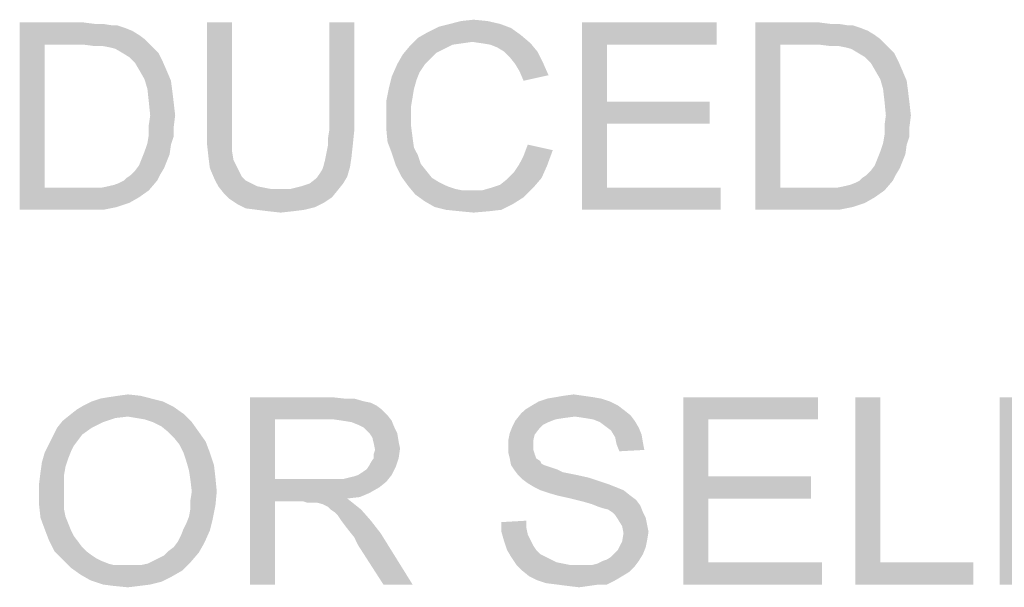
# Model space of a CAD drawing. Extents: x 0 to 841, y 0 to 594.
# Tile 27 of 91: x 633.51 to 646.65, y 43.46 to 51.04. Entities that reach past the tile are written whole.
import ezdxf

# ---------------------------------------------------------------- set-up
doc = ezdxf.new("R2010")
doc.units = 0
doc.header["$LTSCALE"] = 46.255
doc.header["$MEASUREMENT"] = 0
doc.layers.get('0').update_dxf_attribs({"linetype": 'CONTINUOUS'})

msp = doc.modelspace()

# ---------------------------------------------------------------- linework, layer by layer
at = {"color": 7, "linetype": 'Continuous'}
for points in [[(633.515, 51), (634.367, 51), (633.848, 50.704)], [(633.848, 50.704), (633.515, 48.5), (633.515, 51)], [(634.367, 51), (634.515, 50.981), (633.848, 50.704)], [(634.626, 50.981), (634.737, 50.963), (633.848, 50.704)], [(634.515, 50.981), (634.626, 50.981), (633.848, 50.704)], [(636.348, 51), (636.015, 49.556), (636.015, 51)], [(636.015, 49.556), (636.348, 51), (636.348, 49.556)], [(637.978, 51), (637.644, 49.556), (637.644, 51)], [(637.644, 49.556), (637.978, 51), (637.978, 49.556)], [(639.922, 50.981), (639.107, 50.944), (639.256, 50.981)], [(639.107, 50.944), (639.922, 50.981), (640.07, 50.926)], [(639.756, 51.019), (639.256, 50.981), (639.404, 51.019)], [(639.256, 50.981), (639.756, 51.019), (639.922, 50.981)], [(639.404, 51.019), (639.57, 51.037), (639.756, 51.019)], [(641.015, 51), (642.811, 51), (641.348, 50.704)], [(641.348, 50.704), (641.015, 48.5), (641.015, 51)], [(641.348, 50.704), (642.811, 51), (642.811, 50.704)], [(643.33, 51), (644.181, 51), (643.663, 50.704)], [(643.663, 50.704), (643.33, 48.5), (643.33, 51)], [(644.181, 51), (644.33, 50.981), (643.663, 50.704)], [(644.441, 50.981), (644.552, 50.963), (643.663, 50.704)], [(644.33, 50.981), (644.441, 50.981), (643.663, 50.704)], [(634.811, 50.963), (634.922, 50.926), (633.848, 50.704)], [(634.737, 50.963), (634.811, 50.963), (633.848, 50.704)], [(634.922, 50.926), (635.015, 50.889), (633.848, 50.704)], [(635.015, 50.889), (635.107, 50.833), (633.848, 50.704)], [(635.107, 50.833), (635.181, 50.778), (633.848, 50.704)], [(640.2, 50.833), (638.83, 50.796), (638.959, 50.87)], [(639.552, 50.741), (638.83, 50.796), (640.2, 50.833)], [(640.07, 50.926), (638.959, 50.87), (639.107, 50.944)], [(638.959, 50.87), (640.07, 50.926), (640.2, 50.833)], [(639.681, 50.722), (639.552, 50.741), (640.2, 50.833)], [(639.681, 50.722), (640.2, 50.833), (640.33, 50.722)], [(644.626, 50.963), (644.737, 50.926), (643.663, 50.704)], [(644.552, 50.963), (644.626, 50.963), (643.663, 50.704)], [(644.737, 50.926), (644.83, 50.889), (643.663, 50.704)], [(644.83, 50.889), (644.922, 50.833), (643.663, 50.704)], [(644.922, 50.833), (644.996, 50.778), (643.663, 50.704)], [(633.848, 50.704), (633.848, 48.796), (633.515, 48.5)], [(634.367, 50.704), (633.848, 50.704), (635.181, 50.778)], [(634.515, 50.685), (634.367, 50.704), (635.181, 50.778)], [(634.626, 50.685), (634.515, 50.685), (635.181, 50.778)], [(634.626, 50.685), (635.181, 50.778), (635.274, 50.685)], [(639.552, 50.741), (638.719, 50.685), (638.83, 50.796)], [(639.552, 50.741), (639.422, 50.722), (638.719, 50.685)], [(639.422, 50.722), (639.293, 50.704), (638.719, 50.685)], [(638.719, 50.685), (639.293, 50.704), (639.181, 50.648)], [(640.33, 50.722), (639.793, 50.704), (639.681, 50.722)], [(639.885, 50.667), (639.793, 50.704), (640.33, 50.722)], [(639.978, 50.611), (639.885, 50.667), (640.33, 50.722)], [(639.978, 50.611), (640.33, 50.722), (640.422, 50.611)], [(641.348, 50.704), (641.348, 49.944), (641.015, 48.5)], [(643.663, 50.704), (643.663, 48.796), (643.33, 48.5)], [(644.181, 50.704), (643.663, 50.704), (644.996, 50.778)], [(644.33, 50.685), (644.181, 50.704), (644.996, 50.778)], [(644.441, 50.685), (644.33, 50.685), (644.996, 50.778)], [(644.441, 50.685), (644.996, 50.778), (645.089, 50.685)], [(635.274, 50.685), (634.719, 50.667), (634.626, 50.685)], [(634.793, 50.648), (634.719, 50.667), (635.274, 50.685)], [(634.885, 50.593), (634.793, 50.648), (635.274, 50.685)], [(634.885, 50.593), (635.274, 50.685), (635.367, 50.593)], [(635.367, 50.593), (634.978, 50.537), (634.885, 50.593)], [(634.978, 50.537), (635.367, 50.593), (635.422, 50.481)], [(638.996, 50.519), (638.552, 50.444), (638.626, 50.574)], [(639.181, 50.648), (638.626, 50.574), (638.719, 50.685)], [(639.181, 50.648), (639.07, 50.593), (638.626, 50.574)], [(638.626, 50.574), (639.07, 50.593), (638.996, 50.519)], [(640.422, 50.611), (640.052, 50.537), (639.978, 50.611)], [(640.052, 50.537), (640.422, 50.611), (640.496, 50.463)], [(645.089, 50.685), (644.533, 50.667), (644.441, 50.685)], [(644.607, 50.648), (644.533, 50.667), (645.089, 50.685)], [(644.7, 50.593), (644.607, 50.648), (645.089, 50.685)], [(644.7, 50.593), (645.089, 50.685), (645.181, 50.593)], [(645.181, 50.593), (644.793, 50.537), (644.7, 50.593)], [(644.793, 50.537), (645.181, 50.593), (645.237, 50.481)], [(635.422, 50.481), (635.052, 50.463), (634.978, 50.537)], [(635.107, 50.37), (635.052, 50.463), (635.422, 50.481)], [(635.107, 50.37), (635.422, 50.481), (635.478, 50.352)], [(638.922, 50.444), (638.848, 50.333), (638.478, 50.278)], [(638.922, 50.444), (638.478, 50.278), (638.552, 50.444)], [(638.552, 50.444), (638.996, 50.519), (638.922, 50.444)], [(640.496, 50.463), (640.126, 50.444), (640.052, 50.537)], [(640.181, 50.352), (640.126, 50.444), (640.496, 50.463)], [(640.181, 50.352), (640.496, 50.463), (640.57, 50.296)], [(645.237, 50.481), (644.867, 50.463), (644.793, 50.537)], [(644.922, 50.37), (644.867, 50.463), (645.237, 50.481)], [(644.922, 50.37), (645.237, 50.481), (645.293, 50.352)], [(635.478, 50.352), (635.181, 50.241), (635.107, 50.37)], [(635.181, 50.241), (635.478, 50.352), (635.533, 50.222)], [(638.478, 50.278), (638.848, 50.333), (638.811, 50.241)], [(640.57, 50.296), (640.237, 50.222), (640.181, 50.352)], [(645.293, 50.352), (644.996, 50.241), (644.922, 50.37)], [(644.996, 50.241), (645.293, 50.352), (645.348, 50.222)], [(635.533, 50.222), (635.219, 50.111), (635.181, 50.241)], [(635.219, 50.111), (635.533, 50.222), (635.552, 50.074)], [(638.811, 50.241), (638.441, 50.13), (638.478, 50.278)], [(638.441, 50.13), (638.811, 50.241), (638.774, 50.111)], [(645.348, 50.222), (645.033, 50.111), (644.996, 50.241)], [(645.033, 50.111), (645.348, 50.222), (645.367, 50.074)], [(635.552, 50.074), (635.237, 49.944), (635.219, 50.111)], [(635.237, 49.944), (635.552, 50.074), (635.57, 49.926)], [(638.774, 50.111), (638.404, 49.944), (638.441, 50.13)], [(638.774, 50.111), (638.756, 50), (638.404, 49.944)], [(645.367, 50.074), (645.052, 49.944), (645.033, 50.111)], [(645.052, 49.944), (645.367, 50.074), (645.385, 49.926)], [(635.57, 49.926), (635.256, 49.759), (635.237, 49.944)], [(635.256, 49.759), (635.57, 49.926), (635.589, 49.759)], [(638.404, 49.944), (638.756, 50), (638.737, 49.889)], [(638.737, 49.889), (638.404, 49.759), (638.404, 49.944)], [(641.348, 49.944), (641.348, 49.648), (641.015, 48.5)], [(641.348, 49.648), (642.719, 49.944), (642.719, 49.648)], [(641.348, 49.944), (642.719, 49.944), (641.348, 49.648)], [(645.385, 49.926), (645.07, 49.759), (645.052, 49.944)], [(645.07, 49.759), (645.385, 49.926), (645.404, 49.759)], [(638.404, 49.759), (638.737, 49.889), (638.737, 49.759)], [(635.589, 49.759), (635.237, 49.63), (635.256, 49.759)], [(635.237, 49.63), (635.589, 49.759), (635.57, 49.611)], [(638.737, 49.759), (638.737, 49.611), (638.404, 49.593)], [(638.737, 49.759), (638.404, 49.593), (638.404, 49.759)], [(645.404, 49.759), (645.052, 49.63), (645.07, 49.759)], [(645.052, 49.63), (645.404, 49.759), (645.385, 49.611)], [(635.57, 49.611), (635.237, 49.5), (635.237, 49.63)], [(635.237, 49.5), (635.57, 49.611), (635.57, 49.481)], [(636.348, 49.556), (636.348, 49.407), (636.015, 49.37)], [(636.348, 49.556), (636.015, 49.37), (636.015, 49.556)], [(637.978, 49.556), (637.626, 49.444), (637.644, 49.556)], [(637.626, 49.444), (637.978, 49.556), (637.959, 49.37)], [(638.404, 49.593), (638.737, 49.611), (638.756, 49.463)], [(638.756, 49.463), (638.422, 49.407), (638.404, 49.593)], [(641.348, 49.648), (641.348, 48.796), (641.015, 48.5)], [(645.385, 49.611), (645.052, 49.5), (645.052, 49.63)], [(645.052, 49.5), (645.385, 49.611), (645.385, 49.481)], [(635.533, 49.37), (635.181, 49.278), (635.219, 49.389)], [(635.57, 49.481), (635.219, 49.389), (635.237, 49.5)], [(635.219, 49.389), (635.57, 49.481), (635.533, 49.37)], [(636.015, 49.37), (636.348, 49.407), (636.348, 49.278)], [(637.959, 49.37), (637.626, 49.352), (637.626, 49.444)], [(638.422, 49.407), (638.756, 49.463), (638.774, 49.333)], [(638.774, 49.333), (638.478, 49.259), (638.422, 49.407)], [(645.348, 49.37), (644.996, 49.278), (645.033, 49.389)], [(645.385, 49.481), (645.033, 49.389), (645.052, 49.5)], [(645.033, 49.389), (645.385, 49.481), (645.348, 49.37)], [(635.515, 49.241), (635.144, 49.185), (635.181, 49.278)], [(635.181, 49.278), (635.533, 49.37), (635.515, 49.241)], [(636.348, 49.278), (636.033, 49.204), (636.015, 49.37)], [(636.033, 49.204), (636.348, 49.278), (636.367, 49.167)], [(637.941, 49.204), (637.589, 49.167), (637.607, 49.259)], [(637.607, 49.259), (637.626, 49.352), (637.959, 49.37)], [(637.607, 49.259), (637.959, 49.37), (637.941, 49.204)], [(638.478, 49.259), (638.774, 49.333), (638.83, 49.222)], [(638.83, 49.222), (638.533, 49.093), (638.478, 49.259)], [(640.181, 49.111), (640.237, 49.222), (640.626, 49.296)], [(640.181, 49.111), (640.626, 49.296), (640.552, 49.093)], [(640.626, 49.296), (640.237, 49.222), (640.293, 49.37)], [(645.33, 49.241), (644.959, 49.185), (644.996, 49.278)], [(644.996, 49.278), (645.348, 49.37), (645.33, 49.241)], [(635.478, 49.148), (635.107, 49.093), (635.144, 49.185)], [(635.107, 49.093), (635.478, 49.148), (635.441, 49.056)], [(635.144, 49.185), (635.515, 49.241), (635.478, 49.148)], [(636.367, 49.167), (636.052, 49.056), (636.033, 49.204)], [(636.367, 49.167), (636.404, 49.093), (636.052, 49.056)], [(637.57, 49.093), (637.589, 49.167), (637.941, 49.204)], [(637.57, 49.093), (637.941, 49.204), (637.922, 49.074)], [(638.83, 49.222), (638.867, 49.111), (638.533, 49.093)], [(645.293, 49.148), (644.922, 49.093), (644.959, 49.185)], [(644.922, 49.093), (645.293, 49.148), (645.256, 49.056)], [(644.959, 49.185), (645.33, 49.241), (645.293, 49.148)], [(634.996, 48.963), (635.052, 49.019), (635.441, 49.056)], [(634.996, 48.963), (635.441, 49.056), (635.385, 48.963)], [(635.441, 49.056), (635.052, 49.019), (635.107, 49.093)], [(636.052, 49.056), (636.404, 49.093), (636.441, 49.019)], [(636.441, 49.019), (636.107, 48.926), (636.052, 49.056)], [(636.441, 49.019), (636.478, 48.944), (636.107, 48.926)], [(637.515, 48.981), (637.552, 49.037), (637.922, 49.074)], [(637.515, 48.981), (637.922, 49.074), (637.885, 48.944)], [(637.922, 49.074), (637.552, 49.037), (637.57, 49.093)], [(638.533, 49.093), (638.867, 49.111), (638.941, 49.019)], [(638.941, 49.019), (638.607, 48.944), (638.533, 49.093)], [(638.607, 48.944), (638.941, 49.019), (639.015, 48.926)], [(640.478, 48.926), (640.015, 48.907), (640.107, 49)], [(640.552, 49.093), (640.107, 49), (640.181, 49.111)], [(640.107, 49), (640.552, 49.093), (640.478, 48.926)], [(644.811, 48.963), (644.867, 49.019), (645.256, 49.056)], [(644.811, 48.963), (645.256, 49.056), (645.2, 48.963)], [(645.256, 49.056), (644.867, 49.019), (644.922, 49.093)], [(634.607, 48.796), (634.7, 48.815), (635.348, 48.889)], [(634.607, 48.796), (635.348, 48.889), (635.237, 48.759)], [(634.7, 48.815), (634.774, 48.833), (635.348, 48.889)], [(634.774, 48.833), (634.83, 48.852), (635.348, 48.889)], [(635.348, 48.889), (634.83, 48.852), (634.904, 48.889)], [(634.904, 48.889), (634.941, 48.926), (635.385, 48.963)], [(634.904, 48.889), (635.385, 48.963), (635.348, 48.889)], [(635.385, 48.963), (634.941, 48.926), (634.996, 48.963)], [(636.107, 48.926), (636.478, 48.944), (636.533, 48.889)], [(636.533, 48.889), (636.163, 48.815), (636.107, 48.926)], [(636.533, 48.889), (636.607, 48.852), (636.163, 48.815)], [(637.385, 48.852), (637.478, 48.926), (637.885, 48.944)], [(637.385, 48.852), (637.885, 48.944), (637.83, 48.852)], [(637.885, 48.944), (637.478, 48.926), (637.515, 48.981)], [(639.015, 48.926), (638.7, 48.815), (638.607, 48.944)], [(639.015, 48.926), (639.107, 48.87), (638.7, 48.815)], [(638.7, 48.815), (639.107, 48.87), (639.219, 48.815)], [(639.811, 48.796), (639.922, 48.833), (640.478, 48.926)], [(639.811, 48.796), (640.478, 48.926), (640.367, 48.796)], [(639.922, 48.833), (640.015, 48.907), (640.478, 48.926)], [(644.422, 48.796), (644.515, 48.815), (645.163, 48.889)], [(644.422, 48.796), (645.163, 48.889), (645.052, 48.759)], [(644.515, 48.815), (644.589, 48.833), (645.163, 48.889)], [(644.589, 48.833), (644.644, 48.852), (645.163, 48.889)], [(645.163, 48.889), (644.644, 48.852), (644.719, 48.889)], [(644.719, 48.889), (644.756, 48.926), (645.2, 48.963)], [(644.719, 48.889), (645.2, 48.963), (645.163, 48.889)], [(645.2, 48.963), (644.756, 48.926), (644.811, 48.963)], [(634.607, 48.796), (635.237, 48.759), (633.515, 48.5)], [(634.496, 48.796), (634.607, 48.796), (633.515, 48.5)], [(634.385, 48.796), (634.496, 48.796), (633.515, 48.5)], [(633.848, 48.796), (634.385, 48.796), (633.515, 48.5)], [(635.237, 48.759), (635.107, 48.667), (633.515, 48.5)], [(636.163, 48.815), (636.607, 48.852), (636.681, 48.815)], [(636.681, 48.815), (636.237, 48.722), (636.163, 48.815)], [(636.681, 48.815), (636.774, 48.796), (636.237, 48.722)], [(636.774, 48.796), (636.867, 48.778), (636.237, 48.722)], [(637.126, 48.778), (637.756, 48.759), (636.237, 48.722)], [(636.959, 48.778), (637.126, 48.778), (636.237, 48.722)], [(636.867, 48.778), (636.959, 48.778), (636.237, 48.722)], [(636.237, 48.722), (637.756, 48.759), (637.681, 48.667)], [(637.126, 48.778), (637.274, 48.815), (637.83, 48.852)], [(637.126, 48.778), (637.83, 48.852), (637.756, 48.759)], [(637.83, 48.852), (637.274, 48.815), (637.385, 48.852)], [(639.219, 48.815), (638.793, 48.704), (638.7, 48.815)], [(639.219, 48.815), (639.33, 48.778), (638.793, 48.704)], [(638.793, 48.704), (639.681, 48.759), (640.367, 48.796)], [(638.793, 48.704), (640.367, 48.796), (640.237, 48.667)], [(639.33, 48.778), (639.422, 48.759), (638.793, 48.704)], [(639.552, 48.759), (639.681, 48.759), (638.793, 48.704)], [(639.422, 48.759), (639.552, 48.759), (638.793, 48.704)], [(640.367, 48.796), (639.681, 48.759), (639.811, 48.796)], [(641.348, 48.796), (642.867, 48.796), (641.015, 48.5)], [(641.015, 48.5), (642.867, 48.796), (642.867, 48.5)], [(644.422, 48.796), (645.052, 48.759), (643.33, 48.5)], [(644.311, 48.796), (644.422, 48.796), (643.33, 48.5)], [(644.2, 48.796), (644.311, 48.796), (643.33, 48.5)], [(643.663, 48.796), (644.2, 48.796), (643.33, 48.5)], [(645.052, 48.759), (644.922, 48.667), (643.33, 48.5)], [(635.107, 48.667), (634.978, 48.593), (633.515, 48.5)], [(637.681, 48.667), (636.311, 48.648), (636.237, 48.722)], [(636.311, 48.648), (637.681, 48.667), (637.57, 48.593)], [(637.57, 48.593), (636.422, 48.574), (636.311, 48.648)], [(640.237, 48.667), (638.922, 48.611), (638.793, 48.704)], [(638.922, 48.611), (640.237, 48.667), (640.089, 48.574)], [(640.089, 48.574), (639.052, 48.537), (638.922, 48.611)], [(644.922, 48.667), (644.793, 48.593), (643.33, 48.5)], [(634.978, 48.593), (634.811, 48.537), (633.515, 48.5)], [(634.404, 48.5), (633.515, 48.5), (634.811, 48.537)], [(634.404, 48.5), (634.811, 48.537), (634.626, 48.5)], [(636.422, 48.574), (637.57, 48.593), (637.459, 48.537)], [(637.459, 48.537), (636.533, 48.519), (636.422, 48.574)], [(636.681, 48.5), (636.533, 48.519), (637.459, 48.537)], [(636.681, 48.5), (637.459, 48.537), (637.311, 48.5)], [(637.311, 48.5), (636.83, 48.481), (636.681, 48.5)], [(636.83, 48.481), (637.311, 48.5), (637.163, 48.481)], [(637.163, 48.481), (636.996, 48.463), (636.83, 48.481)], [(639.2, 48.5), (639.052, 48.537), (640.089, 48.574)], [(639.2, 48.5), (640.089, 48.574), (639.941, 48.5)], [(639.941, 48.5), (639.385, 48.481), (639.2, 48.5)], [(639.385, 48.481), (639.941, 48.5), (639.774, 48.481)], [(639.774, 48.481), (639.57, 48.463), (639.385, 48.481)], [(644.793, 48.593), (644.626, 48.537), (643.33, 48.5)], [(644.219, 48.5), (643.33, 48.5), (644.626, 48.537)], [(644.219, 48.5), (644.626, 48.537), (644.441, 48.5)], [(635.274, 45.981), (634.478, 45.944), (634.589, 45.981)], [(634.478, 45.944), (635.274, 45.981), (635.422, 45.944)], [(634.589, 45.981), (634.7, 46), (635.126, 46.019)], [(634.589, 45.981), (635.126, 46.019), (635.274, 45.981)], [(635.126, 46.019), (634.7, 46), (634.83, 46.019)], [(634.83, 46.019), (634.959, 46.037), (635.126, 46.019)], [(636.589, 46), (637.681, 46), (636.922, 45.704)], [(636.922, 45.704), (636.589, 43.5), (636.589, 46)], [(637.681, 46), (637.848, 45.981), (636.922, 45.704)], [(637.978, 45.981), (638.107, 45.944), (636.922, 45.704)], [(637.848, 45.981), (637.978, 45.981), (636.922, 45.704)], [(641.274, 45.981), (640.441, 45.944), (640.552, 45.981)], [(640.441, 45.944), (641.274, 45.981), (641.385, 45.944)], [(641.163, 46), (640.552, 45.981), (640.663, 46)], [(640.552, 45.981), (641.163, 46), (641.274, 45.981)], [(641.033, 46.019), (640.663, 46), (640.774, 46.019)], [(640.663, 46), (641.033, 46.019), (641.163, 46)], [(640.774, 46.019), (640.904, 46.037), (641.033, 46.019)], [(642.367, 46), (644.163, 46), (642.7, 45.704)], [(642.7, 45.704), (642.367, 43.5), (642.367, 46)], [(642.7, 45.704), (644.163, 46), (644.163, 45.704)], [(644.996, 46), (644.996, 43.796), (644.663, 43.5)], [(644.996, 46), (644.663, 43.5), (644.663, 46)], [(646.922, 46), (646.922, 43.796), (646.589, 43.5)], [(646.922, 46), (646.589, 43.5), (646.589, 46)], [(635.57, 45.87), (634.274, 45.833), (634.367, 45.889)], [(634.274, 45.833), (635.57, 45.87), (635.7, 45.778)], [(635.422, 45.944), (634.367, 45.889), (634.478, 45.944)], [(634.367, 45.889), (635.422, 45.944), (635.57, 45.87)], [(638.107, 45.944), (638.2, 45.926), (636.922, 45.704)], [(638.2, 45.926), (638.274, 45.889), (636.922, 45.704)], [(638.274, 45.889), (638.348, 45.833), (636.922, 45.704)], [(641.496, 45.889), (640.256, 45.833), (640.348, 45.889)], [(640.256, 45.833), (641.496, 45.889), (641.57, 45.833)], [(641.385, 45.944), (640.348, 45.889), (640.441, 45.944)], [(640.348, 45.889), (641.385, 45.944), (641.496, 45.889)], [(634.959, 45.741), (634.089, 45.685), (634.181, 45.759)], [(634.959, 45.741), (634.793, 45.722), (634.089, 45.685)], [(634.089, 45.685), (634.793, 45.722), (634.626, 45.667)], [(635.7, 45.778), (634.181, 45.759), (634.274, 45.833)], [(634.959, 45.741), (634.181, 45.759), (635.7, 45.778)], [(635.07, 45.722), (634.959, 45.741), (635.7, 45.778)], [(635.181, 45.704), (635.07, 45.722), (635.7, 45.778)], [(635.293, 45.667), (635.181, 45.704), (635.7, 45.778)], [(635.293, 45.667), (635.7, 45.778), (635.811, 45.667)], [(638.348, 45.833), (638.422, 45.759), (636.922, 45.704)], [(637.7, 45.704), (636.922, 45.704), (638.422, 45.759)], [(637.83, 45.685), (637.7, 45.704), (638.422, 45.759)], [(637.83, 45.685), (638.422, 45.759), (638.478, 45.685)], [(640.922, 45.741), (640.126, 45.685), (640.2, 45.778)], [(640.922, 45.741), (640.774, 45.722), (640.126, 45.685)], [(640.774, 45.722), (640.663, 45.704), (640.126, 45.685)], [(641.57, 45.833), (640.2, 45.778), (640.256, 45.833)], [(640.2, 45.778), (641.57, 45.833), (641.663, 45.759)], [(640.2, 45.778), (641.663, 45.759), (640.922, 45.741)], [(641.052, 45.722), (640.922, 45.741), (641.663, 45.759)], [(641.163, 45.704), (641.052, 45.722), (641.663, 45.759)], [(641.163, 45.704), (641.663, 45.759), (641.719, 45.685)], [(634.478, 45.593), (634.348, 45.5), (633.959, 45.481)], [(634.478, 45.593), (633.959, 45.481), (634.015, 45.593)], [(634.626, 45.667), (634.015, 45.593), (634.089, 45.685)], [(634.015, 45.593), (634.626, 45.667), (634.478, 45.593)], [(635.811, 45.667), (635.404, 45.611), (635.293, 45.667)], [(635.496, 45.537), (635.404, 45.611), (635.811, 45.667)], [(635.496, 45.537), (635.811, 45.667), (635.904, 45.537)], [(636.922, 45.704), (636.922, 44.907), (636.589, 43.5)], [(638.478, 45.685), (637.941, 45.667), (637.83, 45.685)], [(638.033, 45.63), (637.941, 45.667), (638.478, 45.685)], [(638.107, 45.593), (638.033, 45.63), (638.478, 45.685)], [(638.107, 45.593), (638.478, 45.685), (638.515, 45.593)], [(638.515, 45.593), (638.181, 45.519), (638.107, 45.593)], [(638.181, 45.519), (638.515, 45.593), (638.552, 45.519)], [(640.441, 45.574), (640.052, 45.519), (640.089, 45.611)], [(640.57, 45.667), (640.089, 45.611), (640.126, 45.685)], [(640.57, 45.667), (640.496, 45.63), (640.089, 45.611)], [(640.089, 45.611), (640.496, 45.63), (640.441, 45.574)], [(640.126, 45.685), (640.663, 45.704), (640.57, 45.667)], [(641.719, 45.685), (641.256, 45.667), (641.163, 45.704)], [(641.33, 45.611), (641.256, 45.667), (641.719, 45.685)], [(641.33, 45.611), (641.719, 45.685), (641.774, 45.593)], [(641.774, 45.593), (641.404, 45.556), (641.33, 45.611)], [(641.404, 45.556), (641.774, 45.593), (641.811, 45.5)], [(642.7, 45.704), (642.7, 44.944), (642.367, 43.5)], [(634.293, 45.426), (633.904, 45.37), (633.959, 45.481)], [(633.959, 45.481), (634.348, 45.5), (634.293, 45.426)], [(635.904, 45.537), (635.57, 45.463), (635.496, 45.537)], [(635.57, 45.463), (635.904, 45.537), (635.996, 45.407)], [(635.996, 45.407), (635.644, 45.37), (635.57, 45.463)], [(638.552, 45.519), (638.219, 45.463), (638.181, 45.519)], [(638.219, 45.463), (638.552, 45.519), (638.57, 45.407)], [(638.57, 45.407), (638.237, 45.389), (638.219, 45.463)], [(640.385, 45.5), (640.033, 45.426), (640.052, 45.519)], [(640.033, 45.426), (640.385, 45.5), (640.367, 45.426)], [(640.052, 45.519), (640.441, 45.574), (640.385, 45.5)], [(641.811, 45.5), (641.459, 45.463), (641.404, 45.556)], [(641.459, 45.463), (641.811, 45.5), (641.83, 45.389)], [(641.83, 45.389), (641.478, 45.37), (641.459, 45.463)], [(634.237, 45.352), (633.848, 45.259), (633.904, 45.37)], [(634.237, 45.352), (634.2, 45.278), (633.848, 45.259)], [(633.904, 45.37), (634.293, 45.426), (634.237, 45.352)], [(635.7, 45.259), (635.644, 45.37), (635.996, 45.407)], [(635.7, 45.259), (635.996, 45.407), (636.052, 45.259)], [(638.237, 45.389), (638.57, 45.407), (638.589, 45.315)], [(638.589, 45.315), (638.256, 45.296), (638.237, 45.389)], [(640.367, 45.426), (640.367, 45.352), (640.033, 45.333)], [(640.367, 45.426), (640.033, 45.333), (640.033, 45.426)], [(640.033, 45.333), (640.367, 45.352), (640.367, 45.296)], [(640.367, 45.296), (640.033, 45.259), (640.033, 45.333)], [(641.478, 45.37), (641.83, 45.389), (641.848, 45.296)], [(641.848, 45.296), (641.515, 45.278), (641.478, 45.37)], [(634.163, 45.185), (633.811, 45.13), (633.848, 45.259)], [(633.811, 45.13), (634.163, 45.185), (634.126, 45.074)], [(633.848, 45.259), (634.2, 45.278), (634.163, 45.185)], [(636.052, 45.259), (635.737, 45.148), (635.7, 45.259)], [(635.737, 45.148), (636.052, 45.259), (636.107, 45.093)], [(638.181, 45.093), (638.2, 45.13), (638.57, 45.185)], [(638.181, 45.093), (638.57, 45.185), (638.533, 45.074)], [(638.57, 45.185), (638.2, 45.13), (638.237, 45.185)], [(638.237, 45.241), (638.256, 45.296), (638.589, 45.315)], [(638.237, 45.185), (638.237, 45.241), (638.589, 45.315)], [(638.237, 45.185), (638.589, 45.315), (638.57, 45.185)], [(640.033, 45.259), (640.367, 45.296), (640.385, 45.241)], [(640.385, 45.241), (640.052, 45.185), (640.033, 45.259)], [(640.052, 45.185), (640.385, 45.241), (640.404, 45.185)], [(640.404, 45.185), (640.07, 45.093), (640.052, 45.185)], [(640.404, 45.185), (640.459, 45.148), (640.07, 45.093)], [(634.126, 45.074), (633.793, 45), (633.811, 45.13)], [(633.793, 45), (634.126, 45.074), (634.107, 44.963)], [(636.107, 45.093), (635.774, 45.019), (635.737, 45.148)], [(635.774, 45.019), (636.107, 45.093), (636.126, 44.926)], [(638.033, 44.963), (638.089, 45), (638.533, 45.074)], [(638.033, 44.963), (638.533, 45.074), (638.478, 44.963)], [(638.089, 45), (638.144, 45.037), (638.533, 45.074)], [(638.533, 45.074), (638.144, 45.037), (638.181, 45.093)], [(640.459, 45.148), (640.478, 45.111), (640.07, 45.093)], [(640.07, 45.093), (640.478, 45.111), (640.515, 45.093)], [(640.515, 45.093), (640.107, 45.037), (640.07, 45.093)], [(640.515, 45.093), (640.57, 45.074), (640.107, 45.037)], [(640.57, 45.074), (640.626, 45.056), (640.107, 45.037)], [(640.107, 45.037), (640.626, 45.056), (640.681, 45.037)], [(634.107, 44.963), (633.774, 44.852), (633.793, 45)], [(633.774, 44.852), (634.107, 44.963), (634.107, 44.833)], [(636.126, 44.926), (635.793, 44.889), (635.774, 45.019)], [(635.811, 44.741), (635.793, 44.889), (636.126, 44.926)], [(635.811, 44.741), (636.126, 44.926), (636.144, 44.741)], [(637.83, 44.907), (637.904, 44.926), (638.478, 44.963)], [(637.83, 44.907), (638.478, 44.963), (638.404, 44.87)], [(637.904, 44.926), (637.978, 44.944), (638.478, 44.963)], [(638.478, 44.963), (637.978, 44.944), (638.033, 44.963)], [(640.681, 45.037), (640.163, 44.963), (640.107, 45.037)], [(640.681, 45.037), (640.756, 45), (640.163, 44.963)], [(640.756, 45), (640.848, 44.981), (640.163, 44.963)], [(640.163, 44.963), (640.848, 44.981), (640.941, 44.963)], [(640.941, 44.963), (640.219, 44.907), (640.163, 44.963)], [(640.941, 44.963), (641.107, 44.926), (640.219, 44.907)], [(640.219, 44.907), (641.107, 44.926), (641.274, 44.87)], [(642.7, 44.944), (642.7, 44.648), (642.367, 43.5)], [(642.7, 44.648), (644.07, 44.944), (644.07, 44.648)], [(642.7, 44.944), (644.07, 44.944), (642.7, 44.648)], [(634.107, 44.833), (633.774, 44.704), (633.774, 44.852)], [(633.774, 44.704), (634.107, 44.833), (634.107, 44.704)], [(636.922, 44.907), (636.922, 44.611), (636.589, 43.5)], [(637.83, 44.907), (638.404, 44.87), (636.922, 44.611)], [(637.737, 44.907), (637.83, 44.907), (636.922, 44.611)], [(637.626, 44.907), (637.737, 44.907), (636.922, 44.611)], [(636.922, 44.907), (637.626, 44.907), (636.922, 44.611)], [(638.404, 44.87), (638.311, 44.796), (636.922, 44.611)], [(638.311, 44.796), (638.181, 44.722), (636.922, 44.611)], [(641.274, 44.87), (640.293, 44.852), (640.219, 44.907)], [(640.293, 44.852), (641.274, 44.87), (641.385, 44.833)], [(641.385, 44.833), (640.385, 44.796), (640.293, 44.852)], [(640.385, 44.796), (641.385, 44.833), (641.478, 44.796)], [(641.478, 44.796), (640.459, 44.759), (640.385, 44.796)], [(640.459, 44.759), (641.478, 44.796), (641.57, 44.759)], [(634.107, 44.704), (634.107, 44.593), (633.774, 44.556)], [(634.107, 44.704), (633.774, 44.556), (633.774, 44.704)], [(636.144, 44.741), (635.793, 44.63), (635.811, 44.741)], [(635.793, 44.63), (636.144, 44.741), (636.126, 44.556)], [(638.181, 44.722), (638.052, 44.667), (636.922, 44.611)], [(638.052, 44.667), (637.885, 44.648), (636.922, 44.611)], [(641.57, 44.759), (640.57, 44.722), (640.459, 44.759)], [(640.7, 44.685), (640.57, 44.722), (641.57, 44.759)], [(640.7, 44.685), (641.57, 44.759), (641.663, 44.685)], [(641.663, 44.685), (640.867, 44.648), (640.7, 44.685)], [(640.867, 44.648), (641.663, 44.685), (641.737, 44.63)], [(633.774, 44.556), (634.107, 44.593), (634.107, 44.5)], [(634.107, 44.5), (633.793, 44.389), (633.774, 44.556)], [(635.774, 44.407), (635.793, 44.519), (636.126, 44.556)], [(635.774, 44.407), (636.126, 44.556), (636.089, 44.37)], [(636.126, 44.556), (635.793, 44.519), (635.793, 44.63)], [(636.589, 43.5), (636.922, 44.611), (636.922, 43.5)], [(637.293, 44.611), (636.922, 44.611), (637.885, 44.648)], [(637.348, 44.593), (637.293, 44.611), (637.885, 44.648)], [(637.404, 44.593), (637.348, 44.593), (637.885, 44.648)], [(637.441, 44.593), (637.404, 44.593), (637.885, 44.648)], [(637.478, 44.593), (637.441, 44.593), (637.885, 44.648)], [(637.552, 44.574), (637.478, 44.593), (637.885, 44.648)], [(637.552, 44.574), (637.885, 44.648), (637.978, 44.574)], [(637.978, 44.574), (637.626, 44.537), (637.552, 44.574)], [(637.663, 44.5), (637.626, 44.537), (637.978, 44.574)], [(637.663, 44.5), (637.978, 44.574), (638.07, 44.5)], [(641.737, 44.63), (641.015, 44.611), (640.867, 44.648)], [(641.144, 44.574), (641.015, 44.611), (641.737, 44.63)], [(641.144, 44.574), (641.737, 44.63), (641.793, 44.556)], [(641.793, 44.556), (641.237, 44.537), (641.144, 44.574)], [(641.293, 44.519), (641.237, 44.537), (641.793, 44.556)], [(641.367, 44.5), (641.293, 44.519), (641.793, 44.556)], [(641.422, 44.463), (641.367, 44.5), (641.793, 44.556)], [(641.422, 44.463), (641.793, 44.556), (641.83, 44.463)], [(642.7, 44.648), (642.7, 43.796), (642.367, 43.5)], [(634.107, 44.5), (634.126, 44.407), (633.793, 44.389)], [(633.793, 44.389), (634.126, 44.407), (634.163, 44.315)], [(636.089, 44.37), (635.737, 44.315), (635.774, 44.407)], [(638.07, 44.5), (637.719, 44.463), (637.663, 44.5)], [(637.756, 44.426), (637.719, 44.463), (638.07, 44.5)], [(637.793, 44.37), (637.756, 44.426), (638.07, 44.5)], [(637.793, 44.37), (638.07, 44.5), (638.2, 44.352)], [(641.83, 44.463), (641.459, 44.426), (641.422, 44.463)], [(641.459, 44.426), (641.83, 44.463), (641.867, 44.389)], [(641.867, 44.389), (641.496, 44.37), (641.459, 44.426)], [(634.163, 44.315), (633.848, 44.241), (633.793, 44.389)], [(633.848, 44.241), (634.163, 44.315), (634.2, 44.222)], [(635.7, 44.241), (635.737, 44.315), (636.089, 44.37)], [(635.7, 44.241), (636.089, 44.37), (636.052, 44.222)], [(638.2, 44.352), (637.848, 44.296), (637.793, 44.37)], [(637.904, 44.222), (637.848, 44.296), (638.2, 44.352)], [(637.904, 44.222), (638.2, 44.352), (638.33, 44.185)], [(639.941, 44.333), (640.274, 44.352), (640.274, 44.259)], [(640.274, 44.259), (639.941, 44.204), (639.941, 44.333)], [(641.496, 44.37), (641.867, 44.389), (641.885, 44.296)], [(641.885, 44.296), (641.552, 44.278), (641.496, 44.37)], [(641.552, 44.278), (641.885, 44.296), (641.904, 44.204)], [(641.904, 44.204), (641.57, 44.185), (641.552, 44.278)], [(634.2, 44.222), (633.904, 44.093), (633.848, 44.241)], [(634.2, 44.222), (634.237, 44.148), (633.904, 44.093)], [(633.904, 44.093), (634.237, 44.148), (634.293, 44.074)], [(635.626, 44.074), (635.663, 44.148), (636.052, 44.222)], [(635.626, 44.074), (636.052, 44.222), (635.978, 44.056)], [(636.052, 44.222), (635.663, 44.148), (635.7, 44.241)], [(638.33, 44.185), (637.978, 44.13), (637.904, 44.222)], [(638.033, 44.019), (637.978, 44.13), (638.33, 44.185)], [(638.367, 43.5), (638.033, 44.019), (638.33, 44.185)], [(638.367, 43.5), (638.33, 44.185), (638.756, 43.5)], [(639.941, 44.204), (640.274, 44.259), (640.293, 44.167)], [(640.293, 44.167), (639.978, 44.074), (639.941, 44.204)], [(640.293, 44.167), (640.33, 44.093), (639.978, 44.074)], [(641.885, 44.093), (641.552, 44.074), (641.57, 44.185)], [(641.57, 44.185), (641.904, 44.204), (641.885, 44.093)], [(634.293, 44.074), (633.978, 43.944), (633.904, 44.093)], [(634.293, 44.074), (634.348, 44), (633.978, 43.944)], [(635.496, 43.944), (635.57, 44), (635.978, 44.056)], [(635.496, 43.944), (635.978, 44.056), (635.904, 43.926)], [(635.978, 44.056), (635.57, 44), (635.626, 44.074)], [(639.978, 44.074), (640.33, 44.093), (640.367, 44.019)], [(640.367, 44.019), (640.015, 43.963), (639.978, 44.074)], [(640.015, 43.963), (640.367, 44.019), (640.404, 43.963)], [(641.867, 44), (641.496, 43.963), (641.552, 44.074)], [(641.552, 44.074), (641.885, 44.093), (641.867, 44)], [(633.978, 43.944), (634.348, 44), (634.404, 43.944)], [(634.404, 43.944), (634.089, 43.833), (633.978, 43.944)], [(634.404, 43.944), (634.478, 43.889), (634.089, 43.833)], [(634.478, 43.889), (634.533, 43.852), (634.089, 43.833)], [(635.293, 43.815), (635.367, 43.852), (635.904, 43.926)], [(635.293, 43.815), (635.904, 43.926), (635.793, 43.796)], [(635.367, 43.852), (635.441, 43.889), (635.904, 43.926)], [(635.904, 43.926), (635.441, 43.889), (635.496, 43.944)], [(640.404, 43.963), (640.07, 43.87), (640.015, 43.963)], [(640.404, 43.963), (640.459, 43.907), (640.07, 43.87)], [(640.07, 43.87), (640.459, 43.907), (640.533, 43.87)], [(641.293, 43.815), (641.348, 43.833), (641.83, 43.907)], [(641.293, 43.815), (641.83, 43.907), (641.774, 43.815)], [(641.348, 43.833), (641.404, 43.87), (641.83, 43.907)], [(641.83, 43.907), (641.404, 43.87), (641.459, 43.926)], [(641.459, 43.926), (641.496, 43.963), (641.867, 44)], [(641.459, 43.926), (641.867, 44), (641.83, 43.907)], [(634.089, 43.833), (634.533, 43.852), (634.607, 43.815)], [(634.607, 43.815), (634.2, 43.722), (634.089, 43.833)], [(634.607, 43.815), (634.7, 43.778), (634.2, 43.722)], [(634.7, 43.778), (634.774, 43.759), (634.2, 43.722)], [(635.033, 43.759), (635.126, 43.759), (634.2, 43.722)], [(634.941, 43.759), (635.033, 43.759), (634.2, 43.722)], [(634.867, 43.759), (634.941, 43.759), (634.2, 43.722)], [(634.774, 43.759), (634.867, 43.759), (634.2, 43.722)], [(635.681, 43.685), (634.2, 43.722), (635.126, 43.759)], [(635.126, 43.759), (635.219, 43.778), (635.793, 43.796)], [(635.126, 43.759), (635.793, 43.796), (635.681, 43.685)], [(635.793, 43.796), (635.219, 43.778), (635.293, 43.815)], [(640.533, 43.87), (640.144, 43.759), (640.07, 43.87)], [(640.533, 43.87), (640.607, 43.833), (640.144, 43.759)], [(640.607, 43.833), (640.681, 43.796), (640.144, 43.759)], [(640.681, 43.796), (640.774, 43.778), (640.144, 43.759)], [(640.144, 43.759), (640.774, 43.778), (640.867, 43.759)], [(640.867, 43.759), (640.219, 43.685), (640.144, 43.759)], [(641.144, 43.759), (641.719, 43.741), (640.219, 43.685)], [(641.052, 43.759), (641.144, 43.759), (640.219, 43.685)], [(640.978, 43.759), (641.052, 43.759), (640.219, 43.685)], [(640.867, 43.759), (640.978, 43.759), (640.219, 43.685)], [(640.219, 43.685), (641.719, 43.741), (641.644, 43.667)], [(641.144, 43.759), (641.219, 43.778), (641.774, 43.815)], [(641.144, 43.759), (641.774, 43.815), (641.719, 43.741)], [(641.774, 43.815), (641.219, 43.778), (641.293, 43.815)], [(642.7, 43.796), (644.219, 43.796), (642.367, 43.5)], [(642.367, 43.5), (644.219, 43.796), (644.219, 43.5)], [(644.996, 43.796), (646.237, 43.796), (644.663, 43.5)], [(644.663, 43.5), (646.237, 43.796), (646.237, 43.5)], [(646.922, 43.796), (648.163, 43.796), (646.589, 43.5)], [(646.589, 43.5), (648.163, 43.796), (648.163, 43.5)], [(635.681, 43.685), (634.33, 43.63), (634.2, 43.722)], [(634.33, 43.63), (635.681, 43.685), (635.552, 43.611)], [(635.552, 43.611), (634.459, 43.556), (634.33, 43.63)], [(634.459, 43.556), (635.552, 43.611), (635.404, 43.537)], [(641.644, 43.667), (640.311, 43.611), (640.219, 43.685)], [(640.311, 43.611), (641.644, 43.667), (641.552, 43.611)], [(641.552, 43.611), (640.422, 43.556), (640.311, 43.611)], [(640.422, 43.556), (641.552, 43.611), (641.459, 43.556)], [(635.404, 43.537), (634.626, 43.5), (634.459, 43.556)], [(634.626, 43.5), (635.404, 43.537), (635.256, 43.5)], [(635.256, 43.5), (634.774, 43.481), (634.626, 43.5)], [(634.774, 43.481), (635.256, 43.5), (635.107, 43.481)], [(635.107, 43.481), (634.959, 43.463), (634.774, 43.481)], [(641.459, 43.556), (640.533, 43.519), (640.422, 43.556)], [(640.681, 43.5), (640.533, 43.519), (641.459, 43.556)], [(641.237, 43.5), (640.681, 43.5), (641.459, 43.556)], [(641.237, 43.5), (640.83, 43.481), (640.681, 43.5)], [(640.83, 43.481), (641.237, 43.5), (641.107, 43.481)], [(641.107, 43.481), (640.978, 43.463), (640.83, 43.481)], [(641.237, 43.5), (641.459, 43.556), (641.348, 43.5)]]:
    msp.add_solid(points, dxfattribs=at)

doc.saveas('drawing.dxf')
